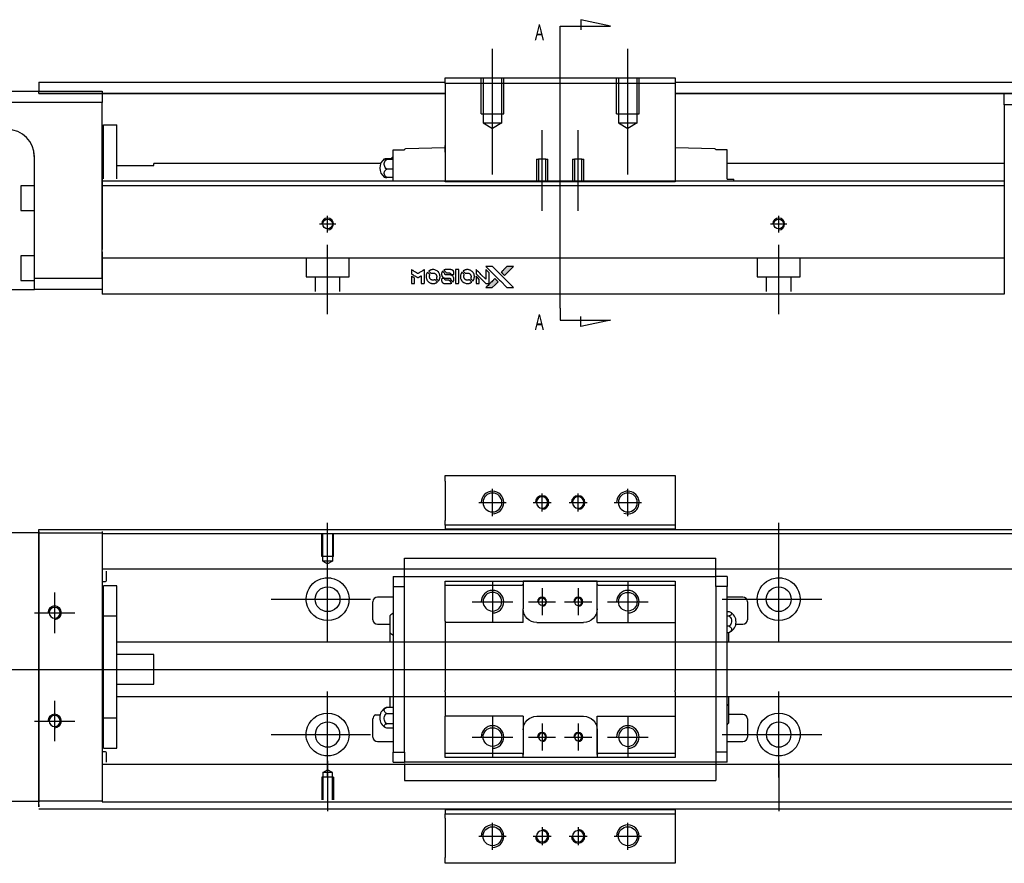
# Model space of a CAD drawing. Header units: millimetres. Extents: x -257 to 3135, y -1556 to 860.
# Tile 14 of 40: x -50 to 169, y -636 to -449. Entities that reach past the tile are written whole.
import ezdxf
from ezdxf.lldxf.tags import DXFTag

# ---------------------------------------------------------------- set-up
doc = ezdxf.new("R2010")
doc.units = ezdxf.units.MM
doc.layers.get('0').update_dxf_attribs({"linetype": 'CONTINUOUS'})
doc.styles.add('CHN', font='Microsoft JhengHei.ttf')
tags = doc.linetypes.add('DASHED', pattern=[25.72, 12.86, -12.86]).pattern_tags.tags
tags[6:7] = [DXFTag(74, 4), DXFTag(75, 0), DXFTag(340, '0'), DXFTag(46, 0.0), DXFTag(50, 0.0), DXFTag(44, 0.0), DXFTag(45, 0.0)]
tags[4:5] = [DXFTag(74, 4), DXFTag(75, 0), DXFTag(340, '0'), DXFTag(46, 0.0), DXFTag(50, 0.0), DXFTag(44, 0.0), DXFTag(45, 0.0)]

# ---------------------------------------------------------------- blocks, each defined once
blk = doc.blocks.new('MosionX logo(完整正式版)')
h = blk.add_hatch(color=22)
h.dxf.hatch_style = 1
h.paths.add_polyline_path([(-1416, 1831), (-1517, 1831), (-1619, 1831), (-1707, 1742, 0.000288), (-1740, 1709, 0.000479), (-1769, 1680, 0.000013), (-1794, 1654, 0.197177), (-1794, 1654, 0.197497), (-1794, 1653, 0.00004), (-1779, 1638, 0.000834), (-1763, 1622, 0.000506), (-1744, 1603), (-1694, 1552), (-1555, 1692)])
h.paths.add_polyline_path([(-1892, 1355), (-1942, 1405, 0.000476), (-1962, 1424, 0.000789), (-1978, 1441, 0.000035), (-1993, 1455, 0.19758), (-1993, 1456, 0.198396), (-1994, 1455, 0.000019), (-2014, 1435, 0.000582), (-2036, 1413, 0.000351), (-2062, 1387, 0.000108), (-2174, 1275, 0.000692), (-2230, 1218, 0.000077), (-2269, 1179, 0.197527), (-2269, 1178, 0.410182), (-2269, 1177, 0.000493), (-2248, 1177, 0.002424), (-2219, 1177, 0.000529), (-2169, 1177), (-2070, 1177), (-1981, 1266)])
at = {"color": 22}
for points in [[(-2150, 1708, -0.000056), (-2089, 1647, -0.000021), (-2004, 1562, -0.000021), (-1911, 1469, -0.000025), (-1823, 1381), (-1619, 1177), (-1518, 1177), (-1417, 1177), (-1553, 1315, 0.000274), (-1619, 1381, 0.000123), (-1705, 1467, 0.000121), (-1797, 1559, 0.000165), (-1879, 1641), (-2068, 1831), (-2170, 1831), (-2272, 1831)], [(-1707, 1742, 0.000288), (-1740, 1709, 0.000479), (-1769, 1680, 0.000013), (-1794, 1654, 0.197177), (-1794, 1654, 0.197497), (-1794, 1653, 0.00004), (-1779, 1638, 0.000836), (-1763, 1622, 0.000505), (-1744, 1603), (-1694, 1552), (-1555, 1692), (-1416, 1831), (-1517, 1831), (-1619, 1831)], [(-4562, 1668), (-4562, 1603), (-4545, 1592, -0.000297), (-4534, 1586, -0.000037), (-4510, 1571, -0.000043), (-4482, 1554, -0.000036), (-4452, 1535, 0.000044), (-4422, 1517, 0.000063), (-4396, 1501, 0.000035), (-4374, 1488, 0.0009), (-4368, 1484), (-4360, 1479), (-4348, 1486, 0.001175), (-4342, 1490, 0.000208), (-4329, 1498, 0.000225), (-4315, 1506, 0.000203), (-4300, 1516, -0.000711), (-4286, 1525, -0.001119), (-4274, 1532, -0.000263), (-4263, 1539, -0.04589), (-4262, 1539, -0.519312), (-4261, 1539, -0.001914), (-4261, 1521, -0.003124), (-4260, 1493, -0.000285), (-4260, 1421), (-4260, 1303), (-4219, 1303, 0.001727), (-4189, 1303, 0.025279), (-4179, 1303, 0.073886), (-4173, 1305, 0.07426), (-4167, 1308, 0.03264), (-4166, 1310, 0.01784), (-4164, 1311, 0.017712), (-4163, 1313, 0.026854), (-4162, 1315), (-4160, 1319), (-4160, 1526), (-4159, 1733), (-4162, 1731, -0.004595), (-4163, 1730, -0.00016), (-4169, 1726, -0.000298), (-4177, 1722, -0.000208), (-4185, 1717, 0.000986), (-4210, 1701, 0.00025), (-4250, 1676, 0.000268), (-4292, 1650, 0.000436), (-4329, 1627, -0.002932), (-4341, 1619, -0.004718), (-4351, 1613, -0.001113), (-4360, 1608, -0.227179), (-4361, 1608, -0.045982), (-4362, 1608, -0.000145), (-4374, 1616, -0.000825), (-4387, 1624, -0.000517), (-4403, 1634, 0.000056), (-4458, 1668, 0.000289), (-4488, 1687, 0.000481), (-4511, 1701, 0.000418), (-4535, 1715), (-4562, 1732)], [(-4562, 1417), (-4562, 1303), (-4521, 1303, 0.000842), (-4494, 1303, 0.010591), (-4484, 1303, 0.028995), (-4479, 1303, 0.069543), (-4475, 1305, 0.051063), (-4471, 1307, 0.039932), (-4468, 1310, 0.039414), (-4465, 1314, 0.045845), (-4462, 1318, 0.094811), (-4461, 1322, 0.007124), (-4461, 1333, 0.004713), (-4461, 1352, 0.000534), (-4461, 1395), (-4461, 1469), (-4471, 1475, 0.000828), (-4502, 1494, 0.000879), (-4532, 1513, 0.000048), (-4561, 1530, 0.137596), (-4562, 1531, 0.413028), (-4562, 1530, 0.000016), (-4562, 1497, 0.000623), (-4562, 1460, 0.000374)], [(-4068, 1643, 0.064158), (-4094, 1594, 0.06356), (-4108, 1539, 0.064004), (-4107, 1483, 0.066747), (-4091, 1429, 0.04321), (-4073, 1396, 0.044737), (-4050, 1367, 0.044901), (-4021, 1342, 0.044184), (-3989, 1323, 0.026293), (-3965, 1313, 0.033344), (-3941, 1306, 0.033227), (-3917, 1303, 0.025815), (-3890, 1302, 0.023119), (-3864, 1304, 0.031044), (-3841, 1308, 0.031337), (-3819, 1315, 0.024258), (-3796, 1325, 0.015622), (-3788, 1329, 0.008495), (-3778, 1335, 0.008415), (-3769, 1341, 0.020814), (-3763, 1346), (-3760, 1348), (-3791, 1379, 0.002843), (-3814, 1403, 0.033917), (-3823, 1411, 0.087906), (-3831, 1414, 0.073302), (-3839, 1416, 0.022047), (-3843, 1415, 0.026465), (-3847, 1415, 0.022233), (-3851, 1414, 0.009985), (-3857, 1412, -0.039011), (-3876, 1407, -0.044398), (-3896, 1406, -0.045096), (-3915, 1408, -0.04265), (-3934, 1413, -0.071154), (-3961, 1428, -0.068827), (-3983, 1450, -0.068713), (-3998, 1476, -0.070507), (-4005, 1506, -0.028605), (-4006, 1519, -0.031418), (-4005, 1531, -0.031044), (-4002, 1544, -0.02668), (-3998, 1556, 0.038913), (-3996, 1564, 0.043732), (-3995, 1571, 0.047754), (-3995, 1578, 0.075756), (-3997, 1583, 0.07294), (-3999, 1586, 0.003456), (-4006, 1594, 0.005023), (-4017, 1605, 0.002422), (-4030, 1619, 0.000819), (-4042, 1631, 0.001349), (-4053, 1641, 0.0001), (-4062, 1650, 0.205335), (-4062, 1651, 0.219821), (-4063, 1650, 0.002494), (-4064, 1648, 0.007089), (-4066, 1646, 0.004494)], [(-3917, 1731, 0.024131), (-3935, 1728, 0.022344), (-3954, 1723, 0.021883), (-3972, 1717, 0.020884), (-3990, 1709, 0.010669), (-4000, 1703, 0.010389), (-4011, 1697, 0.010913), (-4020, 1692, 0.022227), (-4026, 1687), (-4029, 1685), (-3996, 1653, 0.002452), (-3984, 1640, 0.003628), (-3972, 1630, 0.001662), (-3963, 1621, 0.070159), (-3960, 1619, 0.047671), (-3958, 1618, 0.018624), (-3956, 1618, 0.017921), (-3953, 1617, 0.018804), (-3950, 1617, 0.018255), (-3946, 1617, 0.041312), (-3943, 1617, 0.037164), (-3939, 1618, 0.012342), (-3935, 1620, -0.015101), (-3924, 1624, -0.035998), (-3916, 1626, -0.033244), (-3907, 1627, -0.011249), (-3894, 1627, -0.004059), (-3883, 1627, -0.019693), (-3877, 1627, -0.027943), (-3872, 1626, -0.014411), (-3866, 1624, -0.033089), (-3851, 1619, -0.033887), (-3838, 1613, -0.034021), (-3825, 1604, -0.033942), (-3814, 1594, -0.02816), (-3804, 1582, -0.035032), (-3796, 1570, -0.035269), (-3790, 1557, -0.029196), (-3785, 1543, -0.037862), (-3782, 1526, -0.043657), (-3782, 1510, -0.043064), (-3784, 1494, -0.035184), (-3790, 1477, 0.033699), (-3792, 1470, 0.052815), (-3793, 1463, 0.059167), (-3793, 1456, 0.058972), (-3791, 1450, 0.059208), (-3788, 1445, 0.021125), (-3783, 1439, 0.008691), (-3773, 1429, 0.000851), (-3749, 1405, 0.001873), (-3736, 1393, 0.013884), (-3730, 1387, 0.022355), (-3726, 1385, 0.341453), (-3725, 1385, 0.073011), (-3722, 1388, 0.004587), (-3714, 1399, 0.00748), (-3707, 1411, 0.016837), (-3702, 1420, 0.028606), (-3692, 1443, 0.031352), (-3685, 1465, 0.031004), (-3681, 1489, 0.0268), (-3680, 1514, 0.026698), (-3681, 1541, 0.03002), (-3686, 1566, 0.030357), (-3693, 1590, 0.028554), (-3703, 1614, 0.062944), (-3732, 1658, 0.062206), (-3772, 1694, 0.062448), (-3819, 1719, 0.064355), (-3870, 1731, 0.017377), (-3880, 1731, 0.008369), (-3893, 1731, 0.008367), (-3907, 1731, 0.01757)], [(-3610, 1675, 0.023289), (-3616, 1665, 0.026845), (-3621, 1655, 0.026047), (-3626, 1644, 0.019751), (-3629, 1631, 0.013249), (-3631, 1624, 0.025169), (-3631, 1618, 0.016532), (-3632, 1611, 0.002937), (-3632, 1598, 0.003317), (-3632, 1586, 0.011808), (-3631, 1578, 0.01777), (-3631, 1572, 0.021476), (-3630, 1567, 0.04325), (-3623, 1544, 0.045753), (-3612, 1523, 0.04649), (-3598, 1505, 0.047672), (-3581, 1490, 0.025315), (-3573, 1485, 0.015208), (-3564, 1480, 0.01512), (-3554, 1476, 0.022488), (-3546, 1473, 0.027857), (-3532, 1469, 0.034138), (-3519, 1467, 0.014286), (-3499, 1467, 0.00124), (-3449, 1467, -0.00103), (-3418, 1467, -0.002552), (-3396, 1466, -0.001594), (-3379, 1466, -0.047676), (-3374, 1466, -0.085307), (-3367, 1463, -0.097789), (-3361, 1457, -0.085947), (-3357, 1450, -0.051339), (-3356, 1440, 0.014634), (-3355, 1436, 0.015028), (-3355, 1433, 0.014927), (-3354, 1430, 0.059415), (-3353, 1429, 0.070595), (-3351, 1425, 0.00028), (-3315, 1389, 0.000111), (-3279, 1352, 0.200239), (-3277, 1352, 0.268906), (-3276, 1352, 0.001866), (-3271, 1361, 0.007532), (-3267, 1370, 0.017818), (-3263, 1376, 0.013256), (-3261, 1383, 0.011636), (-3258, 1391, 0.011528), (-3256, 1399, 0.012303), (-3254, 1407, 0.0423), (-3252, 1419, 0.013657), (-3252, 1437, 0.013857), (-3252, 1455, 0.037428), (-3254, 1468, 0.014927), (-3256, 1477, 0.0122), (-3259, 1486, 0.012518), (-3262, 1494, 0.023062), (-3265, 1501, 0.065961), (-3281, 1525, 0.06055), (-3304, 1545, 0.059676), (-3331, 1559, 0.060497), (-3360, 1567, 0.025683), (-3367, 1567, 0.001528), (-3386, 1567, 0.002124), (-3410, 1568, 0.001173), (-3439, 1568, -0.000809), (-3490, 1568, -0.017164), (-3506, 1568, -0.063931), (-3514, 1570, -0.108429), (-3520, 1573, -0.052941), (-3523, 1577, -0.063675), (-3525, 1582, -0.050562), (-3526, 1587, -0.020337), (-3527, 1595, 0.009897), (-3528, 1599, 0.016482), (-3528, 1603, 0.019019), (-3529, 1606, 0.06043), (-3530, 1608, 0.076267), (-3533, 1613, 0.00054), (-3566, 1646, 0.000307), (-3601, 1680, 0.142594), (-3604, 1681, 0.232419), (-3604, 1681, 0.022995), (-3606, 1680, 0.024627), (-3608, 1678, 0.015407)], [(-3516, 1731, 0.018538), (-3522, 1730, 0.010695), (-3530, 1729, 0.01068), (-3538, 1727, 0.017678), (-3544, 1725, 0.013849), (-3551, 1722, 0.011814), (-3559, 1719, 0.004513), (-3566, 1716, 0.290035), (-3566, 1715, 0.196418), (-3566, 1714, 0.000124), (-3554, 1702, 0.001477), (-3540, 1688, 0.000898), (-3524, 1671), (-3481, 1629), (-3427, 1628, -0.001471), (-3387, 1628, -0.028714), (-3374, 1627, -0.097073), (-3367, 1625, -0.084199), (-3361, 1620, -0.042698), (-3359, 1616, -0.053912), (-3357, 1612, -0.051004), (-3356, 1608, -0.032967), (-3355, 1602, 0.00807), (-3355, 1600, 0.003023), (-3355, 1596, 0.002994), (-3355, 1592, 0.003629), (-3355, 1588), (-3354, 1579), (-3313, 1579, 0.001618), (-3293, 1579, 0.005206), (-3280, 1579, 0.00535), (-3271, 1579, 0.060675), (-3268, 1580, 0.048484), (-3266, 1581, 0.02389), (-3264, 1582, 0.022812), (-3261, 1584, 0.02462), (-3259, 1586, 0.061781), (-3255, 1591, 0.080179), (-3253, 1596, 0.048561), (-3252, 1604, 0.010021), (-3251, 1619, 0.016602), (-3252, 1638, 0.031409), (-3254, 1653, 0.036474), (-3258, 1666, 0.03439), (-3263, 1679, 0.065928), (-3277, 1699, 0.069066), (-3296, 1715, 0.065697), (-3319, 1725, 0.051559), (-3346, 1731, 0.020904), (-3360, 1731, 0.000451), (-3431, 1731, 0.000419), (-3502, 1732, 0.022759)], [(-3202, 1517), (-3202, 1303), (-3160, 1303), (-3118, 1303), (-3113, 1306, 0.071429), (-3109, 1309, 0.054799), (-3105, 1313, 0.053585), (-3102, 1318, 0.060698), (-3101, 1323, 0.033975), (-3100, 1332, 0.000112), (-3100, 1441, 0.000726), (-3100, 1548, 0.001084), (-3101, 1641), (-3102, 1732), (-3152, 1732), (-3202, 1732)], [(-3011, 1643, 0.018008), (-3017, 1634, 0.009842), (-3023, 1622, 0.009807), (-3030, 1610, 0.015716), (-3035, 1599, 0.048467), (-3047, 1561, 0.045841), (-3052, 1520, 0.046006), (-3049, 1479, 0.049638), (-3039, 1441, 0.064819), (-3012, 1391, 0.06695), (-2974, 1350, 0.066691), (-2926, 1320, 0.063505), (-2872, 1304, 0.03135), (-2858, 1302, 0.010439), (-2837, 1302, 0.010391), (-2817, 1302, 0.032408), (-2803, 1304, 0.015696), (-2787, 1307, 0.018095), (-2771, 1312, 0.018551), (-2757, 1317, 0.018352), (-2743, 1323, 0.015568), (-2733, 1328, 0.009832), (-2723, 1334, 0.009795), (-2713, 1341, 0.023727), (-2706, 1346), (-2703, 1348), (-2734, 1379, 0.001528), (-2751, 1397, 0.010022), (-2760, 1406, 0.019586), (-2766, 1411, 0.061865), (-2771, 1413, 0.055054), (-2777, 1415, 0.061607), (-2784, 1416, 0.048725), (-2792, 1415, 0.020221), (-2802, 1412, -0.017722), (-2813, 1409, -0.02685), (-2822, 1407, -0.02759), (-2832, 1406, -0.020233), (-2843, 1406, -0.04793), (-2864, 1409, -0.048386), (-2883, 1416, -0.047866), (-2901, 1426, -0.044964), (-2917, 1440, -0.04333), (-2931, 1457, -0.050921), (-2941, 1475, -0.051473), (-2946, 1495, -0.0459), (-2948, 1516, -0.019014), (-2948, 1526, -0.024114), (-2947, 1535, -0.025081), (-2945, 1544, -0.023892), (-2942, 1553, 0.008624), (-2939, 1560, 0.026486), (-2938, 1564, 0.035074), (-2937, 1568, 0.02756), (-2937, 1573, 0.087163), (-2939, 1580, 0.073291), (-2942, 1587, 0.028074), (-2951, 1596, 0.002594), (-2973, 1619), (-3005, 1651)], [(-2860, 1730, 0.023681), (-2878, 1728, 0.022402), (-2896, 1723, 0.021929), (-2914, 1717, 0.020503), (-2931, 1709, 0.013745), (-2941, 1704, 0.009767), (-2952, 1698, 0.009658), (-2962, 1691, 0.027804), (-2968, 1687), (-2971, 1685), (-2939, 1653, 0.002053), (-2924, 1638, 0.006738), (-2914, 1628, 0.007826), (-2907, 1622, 0.063909), (-2903, 1619, 0.061532), (-2897, 1617, 0.068674), (-2891, 1617, 0.052072), (-2885, 1618, 0.019648), (-2875, 1621, -0.018366), (-2864, 1624, -0.0288), (-2854, 1626, -0.029061), (-2844, 1627, -0.019155), (-2832, 1627, -0.053809), (-2807, 1624, -0.058833), (-2784, 1615, -0.058566), (-2764, 1601, -0.052525), (-2746, 1582, -0.044733), (-2737, 1566, -0.040573), (-2729, 1547, -0.041123), (-2725, 1529, -0.04951), (-2725, 1511, -0.017369), (-2725, 1502, -0.024255), (-2727, 1495, -0.023787), (-2729, 1487, -0.015798), (-2732, 1479, 0.010631), (-2734, 1474, 0.033653), (-2735, 1470, 0.037806), (-2736, 1467, 0.016307), (-2736, 1462, 0.068179), (-2734, 1453, 0.095747), (-2731, 1446, 0.033418), (-2722, 1436, 0.002133), (-2695, 1409, 0.001452), (-2680, 1395, 0.012393), (-2673, 1388, 0.020479), (-2668, 1385, 0.344362), (-2667, 1385, 0.074287), (-2663, 1388, 0.005454), (-2656, 1400, 0.008391), (-2649, 1412, 0.017097), (-2643, 1422, 0.027375), (-2635, 1442, 0.02835), (-2628, 1463, 0.027723), (-2624, 1485, 0.023913), (-2623, 1509, 0.027047), (-2623, 1537, 0.031685), (-2627, 1563, 0.032425), (-2634, 1588, 0.031013), (-2644, 1612, 0.037914), (-2661, 1641, 0.040153), (-2682, 1667, 0.039834), (-2707, 1688, 0.036173), (-2736, 1707, 0.040752), (-2765, 1719, 0.035885), (-2796, 1728, 0.035491), (-2828, 1731, 0.037615)], [(-2572, 1669), (-2572, 1604), (-2422, 1453), (-2271, 1303), (-2229, 1303, 0.0008), (-2202, 1303, 0.010795), (-2192, 1303, 0.030495), (-2186, 1304, 0.080372), (-2183, 1305, 0.03816), (-2179, 1308, 0.041799), (-2176, 1310, 0.042486), (-2174, 1314, 0.042078), (-2172, 1317, 0.099276), (-2170, 1322, 0.003302), (-2170, 1343, 0.002586), (-2170, 1380, 0.000204), (-2170, 1477), (-2170, 1633), (-2221, 1683), (-2271, 1733), (-2271, 1583), (-2272, 1433), (-2419, 1582, 0.000253), (-2476, 1639, 0.000412), (-2524, 1687, 0.000041), (-2567, 1730, 0.041338), (-2570, 1732), (-2572, 1734)], [(-2572, 1416), (-2572, 1303), (-2530, 1303), (-2488, 1303), (-2483, 1306, 0.03146), (-2480, 1308, 0.026444), (-2478, 1310, 0.026444), (-2476, 1312, 0.031457), (-2475, 1314), (-2472, 1319), (-2471, 1375), (-2471, 1431), (-2521, 1481, 0.000745), (-2540, 1499, 0.001228), (-2556, 1515, 0.000087), (-2571, 1529, 0.195134), (-2571, 1530, 0.412117), (-2572, 1529, 0.000048), (-2572, 1496, 0.00109), (-2572, 1460, 0.000653)], [(-3615, 1454, 0.065483), (-3620, 1451, 0.053271), (-3625, 1447, 0.052018), (-3628, 1443, 0.0556), (-3631, 1437, 0.036839), (-3632, 1434, 0.026922), (-3632, 1430, 0.016905), (-3633, 1424, 0.004317), (-3633, 1416, 0.016369), (-3632, 1397, 0.029936), (-3630, 1382, 0.03418), (-3627, 1369, 0.031327), (-3621, 1356, 0.046935), (-3612, 1340, 0.054053), (-3600, 1327, 0.053701), (-3585, 1317, 0.045364), (-3568, 1309, 0.032479), (-3552, 1305, 0.03386), (-3537, 1303, 0.013578), (-3512, 1303, 0.001155), (-3450, 1303, 0.000413), (-3396, 1303, 0.005008), (-3375, 1304, 0.013199), (-3364, 1304, 0.033956), (-3355, 1305, 0.013909), (-3347, 1308, 0.010864), (-3337, 1310, 0.010938), (-3329, 1313, 0.028702), (-3323, 1316), (-3318, 1318), (-3362, 1362), (-3405, 1406), (-3455, 1406, -0.001504), (-3477, 1406, -0.00328), (-3493, 1406, -0.001901), (-3506, 1406, -0.061333), (-3510, 1407, -0.063621), (-3514, 1409, -0.048633), (-3518, 1412, -0.046769), (-3522, 1415, -0.047961), (-3525, 1420, -0.02678), (-3526, 1424, -0.050957), (-3527, 1427, -0.029398), (-3528, 1431, -0.00401), (-3528, 1441), (-3529, 1456), (-3569, 1456, 0.001061), (-3593, 1456, 0.009147), (-3604, 1455, 0.020721), (-3611, 1455, 0.051619)], [(-2062, 1387, 0.000108), (-2174, 1275, 0.000692), (-2230, 1218, 0.000077), (-2269, 1179, 0.197527), (-2269, 1178, 0.410182), (-2269, 1177, 0.000493), (-2248, 1177, 0.002424), (-2219, 1177, 0.000529), (-2170, 1177), (-2070, 1177), (-1981, 1266), (-1892, 1355), (-1942, 1405, 0.000476), (-1962, 1424, 0.000789), (-1978, 1441, 0.000035), (-1993, 1455, 0.19758), (-1993, 1456, 0.198396), (-1994, 1455, 0.000019), (-2014, 1435, 0.000582), (-2036, 1413, 0.000351)]]:
    blk.add_lwpolyline(points, format="xyb", close=True, dxfattribs=at)

msp = doc.modelspace()

# ---------------------------------------------------------------- linework, layer by layer
for p, q in [((81.28, -450.55), (74.69, -449.12)), ((74.69, -449.12), (74.69, -451.34)), ((70.13, -450.55), (81.28, -450.55)), ((70.13, -453.19), (70.13, -450.55)), ((70.13, -513.07), (70.13, -453.19)), ((70.13, -513.07), (70.13, -515.71)), ((74.69, -517.14), (74.69, -514.91)), ((70.13, -515.71), (81.28, -515.71)), ((81.28, -515.71), (74.69, -517.14)), ((55.13, -559.15), (55.13, -553.15)), ((66.13, -558.15), (66.13, -554.15)), ((74.13, -558.15), (74.13, -554.15)), ((85.13, -559.15), (85.13, -553.15)), ((52.13, -556.15), (58.13, -556.15)), ((64.13, -556.15), (68.13, -556.15)), ((72.13, -556.15), (76.13, -556.15)), ((82.13, -556.15), (88.13, -556.15)), ((18.58, -571.77), (18.58, -560.64)), ((118.58, -571.77), (118.58, -560.64)), ((18.58, -587.12), (18.58, -568.07)), ((118.58, -587.12), (118.58, -568.07)), ((-41.92, -576.1), (-41.92, -585.1)), ((6.08, -577.6), (28.11, -577.6)), ((106.08, -577.6), (128.11, -577.6)), ((-46.42, -580.6), (-37.42, -580.6)), ((-95.42, -593.15), (72.88, -593.15)), ((72.88, -593.15), (280.28, -593.15)), ((-41.92, -600.1), (-41.92, -609.1)), ((18.58, -617.12), (18.58, -598.07)), ((118.58, -617.12), (118.58, -598.07)), ((29.22, -603.24), (30.22, -603.24)), ((-46.42, -604.6), (-37.42, -604.6)), ((6.08, -607.6), (28.11, -607.6)), ((106.08, -607.6), (128.11, -607.6)), ((18.58, -613.43), (18.58, -624.55)), ((118.58, -613.43), (118.58, -624.55)), ((55.13, -633.15), (55.13, -627.15)), ((66.13, -628.15), (66.13, -632.15)), ((74.13, -628.15), (74.13, -632.15)), ((85.13, -633.15), (85.13, -627.15)), ((52.13, -630.15), (58.13, -630.15)), ((64.13, -630.15), (68.13, -630.15)), ((72.13, -630.15), (76.13, -630.15)), ((82.13, -630.15), (88.13, -630.15))]:
    msp.add_line(p, q)
at = {"ltscale": 0.2}
for p, q in [((55.13, -483.41), (55.13, -455.59)), ((85.13, -483.41), (85.13, -455.59)), ((66.13, -491.46), (66.13, -473.64)), ((74.13, -491.46), (74.13, -473.64))]:
    msp.add_line(p, q, dxfattribs=at)
at = {"linetype": 'Continuous'}
for p, q in [((44.63, -462), (95.63, -462)), ((44.63, -463.29), (44.63, -462)), ((95.63, -462), (95.63, -463.29)), ((-45.42, -463), (44.63, -463)), ((-45.42, -463), (-45.42, -464)), ((-45.42, -464), (-45.42, -465)), ((44.63, -463.29), (44.63, -485)), ((95.63, -463.29), (44.63, -463.29)), ((95.63, -463), (179.58, -463)), ((95.63, -463.29), (95.63, -485)), ((-90.42, -464.95), (-31.42, -464.95)), ((-45.42, -464.95), (-45.42, -464.95)), ((-45.42, -465.5), (-45.42, -465)), ((44.63, -465.5), (-45.42, -465.5)), ((-45.42, -465.5), (44.63, -465.5)), ((-31.42, -464.95), (-31.42, -467.45)), ((179.58, -465.5), (95.63, -465.5)), ((95.63, -465.5), (179.58, -465.5)), ((168.58, -465.5), (179.58, -465.5)), ((168.58, -468), (168.58, -465.5)), ((-31.42, -467.45), (-90.42, -467.45)), ((-31.42, -506.45), (-31.42, -467.45)), ((179.58, -468), (168.58, -468)), ((168.58, -468), (168.58, -507)), ((-31.12, -472.45), (-28.12, -472.45)), ((-31.12, -484.4), (-31.12, -472.45)), ((-31.12, -472.45), (-28.12, -472.45)), ((-31.12, -484.4), (-31.12, -472.45)), ((-28.12, -484.4), (-28.12, -472.45)), ((-28.12, -484.4), (-28.12, -472.45)), ((-31.12, -475.7), (-31.42, -475.7)), ((-31.12, -475.7), (-31.42, -475.7)), ((35.63, -478), (35.63, -477.93)), ((44.63, -477.5), (35.83, -477.73)), ((44.63, -478), (44.63, -477)), ((95.63, -477), (95.63, -478)), ((104.44, -477.73), (95.63, -477.5)), ((104.63, -477.93), (104.63, -478)), ((-46.42, -506.45), (-46.42, -479.45)), ((31.68, -479.89), (33.13, -479.89)), ((33.13, -480.13), (31.68, -480.13)), ((33.13, -478), (35.63, -478)), ((33.13, -480.2), (33.13, -478)), ((44.57, -478.5), (44.63, -478.5)), ((44.63, -478.5), (44.63, -478)), ((95.63, -478), (95.63, -478.5)), ((95.63, -478.5), (95.7, -478.5)), ((107.13, -478), (104.63, -478)), ((107.13, -480.2), (107.13, -478)), ((-28.12, -481.45), (-19.92, -481.45)), ((30.34, -481), (-19.92, -481)), ((-19.92, -481.45), (-19.92, -481)), ((33.13, -482.24), (31.68, -482.24)), ((33.13, -483.5), (33.13, -480.2)), ((107.13, -483.5), (107.13, -480.2)), ((168.58, -481), (107.13, -481)), ((33.13, -484.11), (31.68, -484.11)), ((33.13, -484.95), (33.13, -483.5)), ((107.13, -484.5), (107.13, -483.5)), ((107.13, -484.5), (108.52, -484.5)), ((108.52, -484.5), (108.63, -484.5)), ((108.52, -484.5), (108.52, -484.95)), ((108.63, -484.95), (108.63, -484.5)), ((-46.42, -485.95), (-49.42, -485.95)), ((-49.42, -485.95), (-49.42, -491.45)), ((72.7, -484.95), (-31.42, -484.95)), ((72.44, -485.95), (-31.42, -485.95)), ((44.63, -485.05), (44.63, -485)), ((44.63, -485), (95.63, -485)), ((95.63, -485.05), (44.63, -485.05)), ((168.58, -485.95), (72.44, -485.95)), ((168.58, -484.95), (72.7, -484.95)), ((95.63, -485), (95.63, -485.05)), ((168.58, -485.95), (168.58, -500.65)), ((-49.42, -491.45), (-46.42, -491.45)), ((-46.42, -501.45), (-49.42, -501.45)), ((-49.42, -501.45), (-49.42, -506.95)), ((-31.42, -500.6), (-31.42, -507.4)), ((168.58, -500.65), (168.58, -501.15)), ((168.58, -501.15), (168.58, -507.95)), ((-49.42, -506.95), (-46.42, -506.95)), ((-46.42, -508.95), (-46.42, -506.45)), ((-46.42, -506.45), (-31.42, -506.45)), ((-31.42, -507.4), (-31.42, -509.95)), ((168.58, -507.95), (168.58, -509.95)), ((-80.42, -508.95), (-46.42, -508.95)), ((-31.42, -508.95), (-46.42, -508.95)), ((66.29, -509.95), (-31.42, -509.95)), ((168.58, -509.95), (66.29, -509.95)), ((44.63, -551.44), (44.63, -550.15)), ((44.63, -550.15), (95.63, -550.15)), ((44.63, -551.44), (44.63, -560.15)), ((95.63, -550.15), (95.63, -551.44)), ((95.63, -551.44), (95.63, -560.15)), ((44.63, -561.15), (44.63, -560.15)), ((95.63, -560.15), (95.63, -561.15)), ((-45.42, -562.85), (-90.42, -562.85)), ((-45.42, -562.6), (-45.42, -562.15)), ((-45.42, -562.15), (80.83, -562.15)), ((-45.42, -562.6), (-45.42, -622.6)), ((-31.42, -562.55), (-31.42, -562.85)), ((-31.42, -562.85), (-31.42, -565.35)), ((95.63, -561.15), (44.63, -561.15)), ((44.63, -561.15), (44.63, -562.15)), ((80.83, -562.15), (279.58, -562.15)), ((95.63, -561.15), (95.63, -562.15)), ((-31.42, -565.35), (-31.42, -619.85)), ((-31.42, -619.85), (-31.42, -622.35)), ((-90.42, -622.35), (-45.42, -622.35)), ((-45.42, -623.6), (-45.42, -622.6)), ((64.93, -624.15), (-45.42, -624.15)), ((-31.42, -622.35), (-31.42, -622.55)), ((44.63, -624.15), (44.63, -625.15)), ((279.58, -624.15), (64.93, -624.15)), ((95.63, -624.15), (95.63, -625.15)), ((44.63, -626.15), (44.63, -625.15)), ((44.63, -625.15), (95.63, -625.15)), ((44.63, -626.15), (44.63, -634.85)), ((95.63, -625.15), (95.63, -626.15)), ((95.63, -626.15), (95.63, -634.85)), ((44.63, -636.15), (44.63, -634.85)), ((95.63, -634.85), (95.63, -636.15)), ((95.63, -636.15), (44.63, -636.15))]:
    msp.add_line(p, q, dxfattribs=at)
at = {"linetype": 'DASHED', "ltscale": 0.3}
for p, q in [((52.63, -470), (52.63, -462)), ((53.03, -462), (53.03, -472)), ((57.23, -472), (57.23, -462)), ((57.63, -470), (57.63, -462)), ((82.63, -470), (82.63, -462)), ((83.03, -462), (83.03, -472)), ((87.23, -472), (87.23, -462)), ((87.63, -470), (87.63, -462)), ((52.63, -470), (57.63, -470)), ((82.63, -470), (87.63, -470)), ((53.03, -472), (57.23, -472)), ((53.03, -472), (55.13, -473.21)), ((57.23, -472), (55.13, -473.21)), ((83.03, -472), (87.23, -472)), ((83.03, -472), (85.13, -473.21)), ((87.23, -472), (85.13, -473.21)), ((64.88, -480.05), (64.88, -485.05)), ((64.88, -480.05), (65.33, -480.05)), ((65.33, -480.05), (65.33, -485.05)), ((66.93, -480.05), (65.33, -480.05)), ((66.93, -485.05), (66.93, -480.05)), ((66.93, -480.05), (67.38, -480.05)), ((67.38, -485.05), (67.38, -480.05)), ((72.88, -480.05), (72.88, -485.05)), ((72.88, -480.05), (73.33, -480.05)), ((73.33, -480.05), (73.33, -485.05)), ((74.93, -480.05), (73.33, -480.05)), ((74.93, -485.05), (74.93, -480.05)), ((74.93, -480.05), (75.38, -480.05)), ((75.38, -485.05), (75.38, -480.05)), ((168.58, -501.95), (-31.42, -501.95)), ((13.83, -501.95), (13.83, -506.1)), ((23.33, -506.1), (23.33, -501.95)), ((113.83, -501.95), (113.83, -506.1)), ((123.33, -506.1), (123.33, -501.95)), ((13.83, -506.1), (23.33, -506.1)), ((15.83, -506.1), (15.83, -509.4)), ((21.33, -509.4), (21.33, -506.1)), ((113.83, -506.1), (123.33, -506.1)), ((115.83, -506.1), (115.83, -509.4)), ((121.33, -509.4), (121.33, -506.1)), ((-45.42, -562.85), (-31.42, -562.85)), ((80.58, -563.1), (-31.42, -563.1)), ((268.58, -563.1), (80.58, -563.1)), ((268.58, -570.93), (-31.42, -570.93)), ((-31.42, -571.38), (-31.42, -572.92)), ((-30.42, -573.46), (-30.42, -571.38)), ((-31.42, -572.92), (-31.42, -576.48)), ((-31.42, -573.66), (-30.62, -573.66)), ((-28.12, -574.6), (-31.12, -574.6)), ((-28.12, -574.6), (-31.12, -574.6)), ((-31.12, -581.28), (-31.12, -574.6)), ((-31.12, -581.28), (-31.12, -574.6)), ((-28.12, -581.28), (-28.12, -574.6)), ((-28.12, -581.28), (-28.12, -574.6)), ((-31.42, -576.48), (-31.42, -578.4)), ((-31.42, -578.4), (-31.42, -606.7)), ((-31.12, -581.85), (-31.42, -581.85)), ((-31.12, -581.85), (-31.42, -581.85)), ((-31.12, -603.91), (-31.12, -581.28)), ((-31.12, -581.28), (-28.12, -581.28)), ((-31.12, -603.91), (-31.12, -581.28)), ((-28.12, -603.91), (-28.12, -581.28)), ((-28.12, -603.91), (-28.12, -581.28)), ((268.58, -587.15), (-28.12, -587.15)), ((-19.92, -589.83), (-28.12, -589.83)), ((-19.92, -596.46), (-19.92, -589.83)), ((-28.12, -596.46), (-19.92, -596.46)), ((-28.12, -599.15), (268.58, -599.15)), ((-31.42, -603.35), (-31.12, -603.35)), ((-31.42, -603.35), (-31.12, -603.35)), ((-31.12, -603.91), (-28.12, -603.91)), ((-31.12, -610.6), (-31.12, -603.91)), ((-31.12, -610.6), (-31.12, -603.91)), ((-28.12, -610.6), (-28.12, -603.91)), ((-28.12, -610.6), (-28.12, -603.91)), ((-31.42, -606.7), (-31.42, -608.62)), ((-31.42, -608.62), (-31.42, -612.18)), ((-31.12, -610.6), (-28.12, -610.6)), ((-31.12, -610.6), (-28.12, -610.6)), ((-30.62, -611.44), (-31.42, -611.44)), ((-31.42, -612.18), (-31.42, -613.72)), ((-30.42, -613.72), (-30.42, -611.64)), ((-31.42, -613.72), (-31.42, -614.72)), ((268.58, -614.27), (-31.42, -614.27)), ((17.51, -616.05), (18.58, -615.43)), ((19.66, -616.05), (18.58, -615.43)), ((19.88, -617.05), (17.28, -617.05)), ((17.28, -617.05), (17.28, -622.05)), ((17.51, -616.05), (17.51, -622.05)), ((19.66, -616.05), (17.51, -616.05)), ((19.66, -622.05), (19.66, -616.05)), ((19.88, -617.05), (19.88, -622.05)), ((-31.42, -622.35), (-45.42, -622.35)), ((268.58, -622.6), (-31.42, -622.6))]:
    msp.add_line(p, q, dxfattribs=at)
at = {"linetype": 'DASHED'}
for p, q in [((33.13, -478), (33.13, -478)), ((35.63, -478), (35.63, -478)), ((104.63, -478), (104.63, -478)), ((107.13, -478), (107.13, -478)), ((-31.42, -484.4), (-31.42, -485.4)), ((-31.42, -485.4), (-31.42, -500.1)), ((168.58, -484.95), (168.58, -485.95)), ((-31.42, -506.45), (-31.42, -509.95)), ((-45.42, -566.16), (-45.42, -562.15)), ((-31.42, -562.85), (-31.42, -563.05)), ((-31.42, -563.05), (-31.42, -564.05)), ((95.63, -562.1), (44.63, -562.1)), ((-31.42, -564.05), (-31.42, -570.38)), ((-45.42, -576.16), (-45.42, -566.16)), ((-31.42, -570.38), (-31.42, -571.38)), ((-45.42, -584.16), (-45.42, -576.16)), ((-45.42, -600.16), (-45.42, -584.16)), ((-45.42, -608.16), (-45.42, -600.16)), ((-45.42, -618.16), (-45.42, -608.16)), ((-31.42, -614.72), (-31.42, -621.05)), ((-45.42, -623.1), (-45.42, -618.16)), ((-31.42, -621.05), (-31.42, -622.05)), ((-45.42, -623.1), (-45.42, -623.6)), ((-31.42, -622.05), (-31.42, -622.35)), ((44.63, -624.19), (95.63, -624.19))]:
    msp.add_line(p, q, dxfattribs=at)
at = {"ltscale": 0.5}
for p, q in [((18.58, -496.27), (18.58, -492.6)), ((118.58, -496.27), (118.58, -492.6)), ((16.78, -494.4), (20.38, -494.4)), ((116.78, -494.4), (120.38, -494.4)), ((18.58, -514.4), (18.58, -499.04)), ((118.58, -514.4), (118.58, -499.04))]:
    msp.add_line(p, q, dxfattribs=at)
at = {"linetype": 'DASHED', "ltscale": 0.1}
for p, q in [((17.28, -568.14), (17.28, -563.14)), ((17.51, -569.14), (17.51, -563.14)), ((19.66, -563.14), (19.66, -569.14)), ((19.88, -568.14), (19.88, -563.14)), ((19.88, -568.14), (17.28, -568.14)), ((19.66, -569.14), (17.51, -569.14)), ((17.51, -569.14), (18.58, -569.77)), ((19.66, -569.14), (18.58, -569.77))]:
    msp.add_line(p, q, dxfattribs=at)
at = {"linetype": 'DASHED', "ltscale": 0.5}
for p, q in [((35.63, -568.54), (35.63, -568.49)), ((35.63, -568.67), (35.63, -568.54)), ((104.63, -568.54), (35.63, -568.54)), ((35.63, -572.24), (35.63, -568.67)), ((104.63, -568.54), (104.63, -568.49)), ((104.63, -568.67), (104.63, -568.54)), ((104.63, -572.24), (104.63, -568.67)), ((33.13, -572.57), (33.13, -574.77)), ((33.13, -572.57), (35.63, -572.57)), ((35.63, -572.57), (35.63, -572.24)), ((35.63, -573.57), (35.63, -572.57)), ((35.63, -572.57), (104.63, -572.57)), ((35.63, -572.67), (35.63, -572.67)), ((35.63, -574.77), (35.63, -573.57)), ((44.63, -574.57), (44.63, -573.57)), ((55.13, -573.65), (55.13, -582.65)), ((61.93, -573.57), (61.93, -574.27)), ((78.33, -573.57), (61.93, -573.57)), ((62.02, -573.57), (78.24, -573.57)), ((78.33, -574.27), (78.33, -573.57)), ((85.13, -573.65), (85.13, -582.65)), ((95.63, -573.57), (95.63, -574.57)), ((104.63, -572.57), (104.63, -572.24)), ((107.13, -572.57), (104.63, -572.57)), ((104.63, -573.57), (104.63, -572.57)), ((104.63, -572.67), (104.63, -572.67)), ((104.63, -574.77), (104.63, -573.57)), ((107.13, -572.57), (107.13, -574.77)), ((33.13, -574.77), (35.63, -574.77)), ((33.13, -574.77), (33.13, -611.52)), ((35.63, -575.25), (35.63, -574.77)), ((35.63, -575.25), (35.63, -574.82)), ((35.63, -611.04), (35.63, -575.25)), ((44.63, -582.45), (44.63, -574.57)), ((61.63, -574.57), (44.63, -574.57)), ((61.63, -574.57), (61.93, -574.27)), ((61.93, -574.27), (61.93, -579.75)), ((66.13, -575.15), (66.13, -581.15)), ((74.13, -575.15), (74.13, -581.15)), ((78.33, -574.27), (78.63, -574.57)), ((78.33, -582.75), (78.33, -574.27)), ((78.33, -579.75), (78.33, -574.27)), ((95.63, -574.57), (78.63, -574.57)), ((95.63, -574.57), (95.63, -582.45)), ((107.13, -574.77), (104.63, -574.77)), ((104.63, -574.77), (104.63, -575.25)), ((104.63, -574.82), (104.63, -575.25)), ((104.63, -575.25), (104.63, -611.04)), ((107.13, -611.52), (107.13, -574.77)), ((28.63, -582.15), (28.63, -578.15)), ((33.13, -577.15), (29.63, -577.15)), ((50.63, -578.15), (59.63, -578.15)), ((63.13, -578.15), (69.13, -578.15)), ((71.13, -578.15), (77.13, -578.15)), ((80.63, -578.15), (89.63, -578.15)), ((110.63, -577.15), (107.13, -577.15)), ((111.63, -578.15), (111.63, -582.15)), ((61.93, -582.75), (61.93, -579.75)), ((107.13, -580.35), (107.59, -580.35)), ((32.48, -585.07), (32.48, -581.22)), ((44.63, -582.45), (44.63, -588.15)), ((95.63, -582.45), (95.63, -588.15)), ((107.13, -581.29), (107.59, -581.29)), ((29.63, -583.15), (32.48, -583.15)), ((64.93, -582.75), (75.33, -582.75)), ((78.33, -582.75), (95.63, -582.75)), ((107.59, -583.59), (107.13, -583.59)), ((109.08, -583.15), (110.63, -583.15)), ((32.48, -587.15), (32.48, -585.07)), ((107.13, -584.94), (107.59, -584.94)), ((107.48, -584.94), (107.48, -587.15)), ((44.63, -588.15), (44.63, -588.45)), ((44.63, -588.45), (44.63, -597.85)), ((95.63, -588.15), (95.63, -588.45)), ((95.63, -588.45), (95.63, -597.85)), ((44.63, -598.15), (44.63, -597.85)), ((95.63, -598.15), (95.63, -597.85)), ((32.48, -601.57), (32.48, -599.15)), ((44.63, -598.15), (44.63, -603.55)), ((95.63, -598.15), (95.63, -603.55)), ((107.48, -599.15), (107.48, -601.23)), ((33.13, -601.57), (31.68, -601.57)), ((107.48, -601.23), (107.48, -605.08)), ((28.63, -608.15), (28.63, -604.15)), ((31.68, -602.93), (33.13, -602.93)), ((44.63, -603.85), (44.63, -603.55)), ((61.93, -603.55), (44.63, -603.55)), ((44.63, -611.72), (44.63, -603.85)), ((55.13, -603.65), (55.13, -612.65)), ((61.93, -603.55), (61.93, -606.55)), ((64.93, -603.55), (75.33, -603.55)), ((78.33, -612.02), (78.33, -603.55)), ((85.13, -603.65), (85.13, -612.65)), ((95.63, -603.55), (95.63, -611.72)), ((110.63, -603.15), (107.48, -603.15)), ((111.63, -604.15), (111.63, -608.15)), ((33.13, -605.23), (31.68, -605.23)), ((33.13, -606.17), (31.68, -606.17)), ((61.93, -606.55), (61.93, -612.02)), ((66.13, -605.15), (66.13, -611.15)), ((74.13, -605.15), (74.13, -611.15)), ((78.33, -606.55), (78.33, -612.02)), ((50.63, -608.15), (59.63, -608.15)), ((63.13, -608.15), (69.13, -608.15)), ((71.13, -608.15), (77.13, -608.15)), ((80.63, -608.15), (89.63, -608.15)), ((29.63, -609.15), (33.13, -609.15)), ((35.63, -611.48), (35.63, -611.04)), ((35.63, -611.52), (35.63, -611.04)), ((104.63, -611.04), (104.63, -611.52)), ((104.63, -611.04), (104.63, -611.48)), ((107.13, -609.15), (110.63, -609.15)), ((33.13, -611.52), (35.63, -611.52)), ((33.13, -613.72), (33.13, -611.52)), ((35.63, -611.52), (35.63, -612.72)), ((35.63, -612.72), (35.63, -613.72)), ((44.63, -611.72), (61.63, -611.72)), ((44.63, -612.72), (44.63, -611.72)), ((61.93, -612.02), (61.63, -611.72)), ((61.93, -612.72), (61.93, -612.02)), ((78.33, -612.72), (61.93, -612.72)), ((78.24, -612.72), (62.02, -612.72)), ((78.63, -611.72), (78.33, -612.02)), ((78.33, -612.02), (78.33, -612.72)), ((78.63, -611.72), (95.63, -611.72)), ((95.63, -611.72), (95.63, -612.72)), ((104.63, -611.52), (104.63, -612.72)), ((107.13, -611.52), (104.63, -611.52)), ((104.63, -612.72), (104.63, -613.72)), ((107.13, -613.72), (107.13, -611.52)), ((35.63, -614.27), (32.59, -614.27)), ((35.63, -614.27), (32.59, -614.27)), ((33.13, -613.72), (35.63, -613.72)), ((104.63, -613.72), (35.63, -613.72)), ((35.63, -614.05), (35.63, -617.63)), ((104.63, -613.62), (104.63, -613.62)), ((104.63, -613.72), (104.63, -614.05)), ((107.13, -613.72), (104.63, -613.72)), ((104.63, -614.05), (104.63, -617.63)), ((35.63, -617.63), (35.63, -617.76)), ((104.63, -617.63), (104.63, -617.76)), ((35.63, -617.76), (35.63, -617.8)), ((35.63, -617.76), (104.63, -617.76)), ((104.63, -617.76), (104.63, -617.8))]:
    msp.add_line(p, q, dxfattribs=at)
at = {"linetype": 'Continuous'}
for centre, radius in [((18.58, -494.4), 1.07), ((118.58, -494.4), 1.07), ((18.58, -577.6), 2.75), ((118.58, -577.6), 2.75), ((55.13, -630.15), 2.1), ((85.13, -630.15), 2.1)]:
    msp.add_circle(centre, radius, dxfattribs=at)
at = {"linetype": 'Continuous', "extrusion": (0, 0, -1)}
for centre, radius in [((-55.13, -556.15), 2.1), ((-85.13, -556.15), 2.1), ((41.92, -580.6), 1.22), ((41.92, -604.6), 1.22), ((-18.58, -607.6), 2.75), ((-118.58, -607.6), 2.75)]:
    msp.add_circle(centre, radius, dxfattribs=at)
at = {"linetype": 'DASHED', "ltscale": 0.15, "extrusion": (0, 0, -1)}
for centre in [(-66.13, -556.15), (-74.13, -556.15), (-66.13, -630.15), (-74.13, -630.15)]:
    msp.add_circle(centre, 1.25, dxfattribs=at)
at = {"linetype": 'DASHED', "ltscale": 0.5, "extrusion": (0, 0, -1)}
for centre, radius in [((-55.13, -578.15), 2.07), ((-74.13, -578.15), 0.825), ((-85.13, -608.15), 2.07), ((-66.13, -608.15), 0.825), ((-74.13, -608.15), 0.825)]:
    msp.add_circle(centre, radius, dxfattribs=at)
at = {"linetype": 'DASHED', "ltscale": 0.5}
for centre, radius in [((85.13, -578.15), 2.07), ((66.13, -578.15), 0.825), ((55.13, -608.15), 2.07)]:
    msp.add_circle(centre, radius, dxfattribs=at)
at = {"linetype": 'DASHED'}
msp.add_arc((-52.42, -479.45), 6, 0, 90, dxfattribs=at)
at = {"linetype": 'Continuous'}
for centre, radius, start, end in [((35.83, -477.93), 0.2, 91.5, 180), ((104.43, -477.93), 0.2, 0, 88.5), ((32.63, -482), 2.5, 126.4021, 180), ((34.62, -481.96), 2.85, 121.5132, 133.5232), ((32.63, -482), 2.5, 180, 233.5675)]:
    msp.add_arc(centre, radius, start, end, dxfattribs=at)
for centre, radius, start in [((18.58, -494.4), 1.3, 270), ((118.58, -494.4), 1.3, 270), ((55.13, -556.15), 2.5, 270), ((85.13, -556.15), 2.5, 249.2801), ((-41.92, -580.6), 1.5, 270), ((-41.92, -604.6), 1.5, 270), ((55.13, -630.15), 2.5, 270), ((85.13, -630.15), 2.5, 270)]:
    msp.add_arc(centre, radius, start, 180)
at = {"linetype": 'DASHED', "ltscale": 0.15}
for centre, start, end in [((66.13, -556.15), 270, 180), ((74.13, -556.15), 270, 180), ((66.13, -630.15), 180, 90), ((74.13, -630.15), 180, 90)]:
    msp.add_arc(centre, 1.5, start, end, dxfattribs=at)
at = {"linetype": 'DASHED', "ltscale": 0.3}
for centre, start, end in [((-30.62, -573.46), 270, 0), ((-30.62, -611.64), 0, 90)]:
    msp.add_arc(centre, 0.2, start, end, dxfattribs=at)
at = {"linetype": 'Continuous', "extrusion": (0, 0, -1)}
for centre, start, end in [((-18.58, -577.6), 13.6191, 80.1049), ((-18.58, -577.6), 99.8951, 166.3809), ((-118.58, -577.6), 13.6191, 80.1049), ((-118.58, -577.6), 99.8951, 166.3809), ((-18.58, -577.6), 189.6765, 350.3235), ((-118.58, -577.6), 189.6765, 350.3235), ((-18.58, -607.6), 10.8558, 169.1442), ((-118.58, -607.6), 10.8558, 169.1442), ((-18.58, -607.6), 285.2319, 347.572), ((-18.58, -607.6), 192.428, 254.7681), ((-118.58, -607.6), 285.2319, 347.572), ((-118.58, -607.6), 192.428, 254.7681)]:
    msp.add_arc(centre, 4.75, start, end, dxfattribs=at)
at = {"linetype": 'DASHED', "ltscale": 0.5}
for centre, radius, start, end in [((55.13, -578.15), 2.5, 270, 180), ((85.13, -578.15), 2.5, 270, 180), ((29.63, -578.15), 1, 90, 180), ((66.13, -578.15), 1, 270, 180), ((74.13, -578.15), 1, 270, 180), ((110.63, -578.15), 1, 0, 90), ((106.63, -582.65), 2.5, 0, 61.7734), ((29.63, -582.15), 1, 180, 270), ((34.62, -583.1), 2.85, 121.5132, 138.6569), ((106.63, -582.65), 2.5, 298.2701, 0), ((110.63, -582.15), 1, 270, 0), ((34.62, -583.18), 2.85, 221.3431, 238.4868), ((32.63, -603.87), 2.5, 118.2701, 180), ((105.34, -603.11), 2.85, 41.3431, 51.1006), ((29.63, -604.15), 1, 114.7486, 180), ((32.63, -603.87), 2.5, 180, 241.7734), ((110.63, -604.15), 1, 0, 90), ((55.13, -608.15), 2.5, 270, 180), ((85.13, -608.15), 2.5, 270, 180), ((105.34, -603.2), 2.85, 308.8994, 318.6569), ((29.63, -608.15), 1, 180, 270), ((66.13, -608.15), 1, 270, 180), ((74.13, -608.15), 1, 270, 180), ((110.63, -608.15), 1, 270, 0)]:
    msp.add_arc(centre, radius, start, end, dxfattribs=at)
at = {"linetype": 'DASHED', "ltscale": 0.5, "extrusion": (0, 0, -1)}
for centre, start, end in [((-64.93, -579.75), 270, 359.96), ((-75.33, -579.75), 180, 270), ((-64.93, -606.55), 360, 90), ((-75.33, -606.55), 90, 180)]:
    msp.add_arc(centre, 3, start, end, dxfattribs=at)
at = {"linetype": 'Continuous'}
msp.add_ellipse((-52.42, -479.45), major_axis=(4.24, 4.24), ratio=1, start_param=5.497787, end_param=7.068583, dxfattribs=at)
for points, knots in [([(31.68, -480.13), (31.55, -480.12), (31.44, -480.11), (31.26, -480.08), (31.2, -480.06), (31.13, -480.03), (31.13, -480.01), (31.17, -479.97), (31.22, -479.96), (31.37, -479.93), (31.48, -479.91), (31.62, -479.9), (31.65, -479.9), (31.68, -479.89)], [0, 0, 0, 0, 0.192078, 0.192078, 0.384156, 0.384156, 0.576234, 0.576234, 0.768312, 0.768312, 0.960389, 0.960389, 1, 1, 1, 1]), ([(31.68, -482.24), (31.55, -482.14), (31.44, -482.02), (31.26, -481.76), (31.2, -481.61), (31.13, -481.31), (31.13, -481.15), (31.17, -480.85), (31.22, -480.7), (31.37, -480.43), (31.48, -480.3), (31.62, -480.17), (31.65, -480.15), (31.68, -480.13)], [0, 0, 0, 0, 0.192078, 0.192078, 0.384156, 0.384156, 0.576234, 0.576234, 0.768312, 0.768312, 0.960389, 0.960389, 1, 1, 1, 1]), ([(31.68, -484.11), (31.55, -484.02), (31.44, -483.92), (31.26, -483.68), (31.2, -483.55), (31.13, -483.29), (31.13, -483.15), (31.17, -482.88), (31.22, -482.74), (31.37, -482.5), (31.48, -482.39), (31.62, -482.28), (31.65, -482.26), (31.68, -482.24)], [0, 0, 0, 0, 0.192078, 0.192078, 0.384156, 0.384156, 0.576234, 0.576234, 0.768312, 0.768312, 0.960389, 0.960389, 1, 1, 1, 1]), ([(31.15, -484.01), (31.17, -484.03), (31.22, -484.05), (31.37, -484.08), (31.48, -484.09), (31.62, -484.1), (31.65, -484.11), (31.68, -484.11)], [0, 0, 0, 0, 0.448024, 0.448024, 0.905631, 0.905631, 1, 1, 1, 1]), ([(17.77, -572.92), (18.18, -572.85), (18.61, -572.83), (19.15, -572.88), (19.28, -572.9), (19.4, -572.92)], [0, 0, 0, 0, 0.772987, 0.772987, 1, 1, 1, 1]), ([(117.77, -572.92), (118.18, -572.85), (118.61, -572.83), (119.15, -572.88), (119.28, -572.9), (119.4, -572.92)], [0, 0, 0, 0, 0.772987, 0.772987, 1, 1, 1, 1]), ([(19.83, -612.18), (19.43, -612.29), (19, -612.35), (18.16, -612.35), (17.74, -612.29), (17.33, -612.18)], [0, 0, 0, 0, 0.500461, 0.500461, 1, 1, 1, 1]), ([(119.83, -612.18), (119.43, -612.29), (119, -612.35), (118.16, -612.35), (117.74, -612.29), (117.33, -612.18)], [0, 0, 0, 0, 0.500461, 0.500461, 1, 1, 1, 1])]:
    msp.add_open_spline(points, degree=3, knots=knots, dxfattribs=at)
at = {"linetype": 'DASHED', "ltscale": 0.5}
for points, degree in [([(44.63, -573.57), (61.93, -573.57)], 1), ([(78.33, -573.57), (95.63, -573.57)], 1), ([(61.93, -582.75), (44.63, -582.75)], 1), ([(107.59, -584.94), (107.68, -584.92), (107.76, -584.88), (107.83, -584.84)], 3), ([(31.68, -601.57), (31.59, -601.6), (31.51, -601.64), (31.44, -601.67)], 3), ([(78.33, -603.55), (95.63, -603.55)], 1), ([(61.93, -612.72), (44.63, -612.72)], 1), ([(95.63, -612.72), (78.33, -612.72)], 1)]:
    msp.add_open_spline(points, degree=degree, dxfattribs=at)
at = {"linetype": 'Continuous'}
for points in [[(13.9, -578.4), (13.79, -577.74), (13.82, -577.07), (13.97, -576.48)], [(23.2, -576.48), (23.34, -577.07), (23.38, -577.74), (23.27, -578.4)], [(113.9, -578.4), (113.79, -577.74), (113.82, -577.07), (113.97, -576.48)], [(123.2, -576.48), (123.34, -577.07), (123.38, -577.74), (123.27, -578.4)], [(13.94, -608.62), (13.81, -608.02), (13.79, -607.35), (13.92, -606.7)], [(23.25, -606.7), (23.37, -607.36), (23.35, -608.02), (23.22, -608.62)], [(113.94, -608.62), (113.81, -608.02), (113.79, -607.35), (113.92, -606.7)], [(123.25, -606.7), (123.37, -607.36), (123.35, -608.02), (123.22, -608.62)]]:
    msp.add_open_spline(points, degree=3, dxfattribs=at)
at = {"linetype": 'DASHED', "ltscale": 0.5}
msp.add_rational_spline([(61.93, -579.75), (61.93, -579.75), (61.93, -579.75)], [0.500000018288, 0.499999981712, 0.500000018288], degree=2, dxfattribs=at)
for points in [[(107.59, -580.35), (107.72, -580.39), (107.83, -580.45), (108.01, -580.56), (108.07, -580.63), (108.14, -580.76), (108.14, -580.84), (108.1, -580.97), (108.05, -581.04), (107.89, -581.16), (107.79, -581.22), (107.65, -581.27), (107.62, -581.28), (107.59, -581.29)], [(107.59, -581.29), (107.72, -581.4), (107.83, -581.53), (108.01, -581.82), (108.07, -581.98), (108.14, -582.3), (108.14, -582.47), (108.1, -582.81), (108.05, -582.97), (107.89, -583.27), (107.79, -583.41), (107.65, -583.54), (107.62, -583.57), (107.59, -583.59)], [(107.59, -583.59), (107.72, -583.65), (107.83, -583.73), (108.01, -583.9), (108.07, -583.99), (108.14, -584.19), (108.14, -584.29), (108.1, -584.48), (108.05, -584.58), (107.89, -584.75), (107.79, -584.84), (107.65, -584.92), (107.62, -584.93), (107.59, -584.94)], [(31.68, -602.93), (31.55, -602.87), (31.44, -602.79), (31.26, -602.62), (31.2, -602.53), (31.13, -602.33), (31.13, -602.23), (31.17, -602.04), (31.22, -601.94), (31.37, -601.77), (31.48, -601.68), (31.62, -601.6), (31.65, -601.59), (31.68, -601.57)], [(31.68, -605.23), (31.55, -605.12), (31.44, -604.99), (31.26, -604.7), (31.2, -604.54), (31.13, -604.22), (31.13, -604.04), (31.17, -603.71), (31.22, -603.55), (31.37, -603.25), (31.48, -603.11), (31.62, -602.97), (31.65, -602.95), (31.68, -602.93)], [(31.68, -606.17), (31.55, -606.13), (31.44, -606.07), (31.26, -605.95), (31.2, -605.89), (31.13, -605.75), (31.13, -605.68), (31.17, -605.55), (31.22, -605.48), (31.37, -605.36), (31.48, -605.3), (31.62, -605.25), (31.65, -605.24), (31.68, -605.23)]]:
    msp.add_open_spline(points, degree=3, knots=[0, 0, 0, 0, 0.192078, 0.192078, 0.384156, 0.384156, 0.576234, 0.576234, 0.768312, 0.768312, 0.960389, 0.960389, 1, 1, 1, 1], dxfattribs=at)

# ---------------------------------------------------------------- block references
at = {"xscale": 0.0072, "yscale": 0.0072, "zscale": 0.0072}
msp.add_blockref('MosionX logo(完整正式版)', (70, -516.99), dxfattribs=at)

# ---------------------------------------------------------------- texts
at = {"style": 'CHN', "width": 0.7}
for p in [(64.51, -453.68), (64.51, -517.93)]:
    msp.add_text('A', height=3.5, dxfattribs=at).set_placement(p)

doc.saveas('drawing.dxf')
